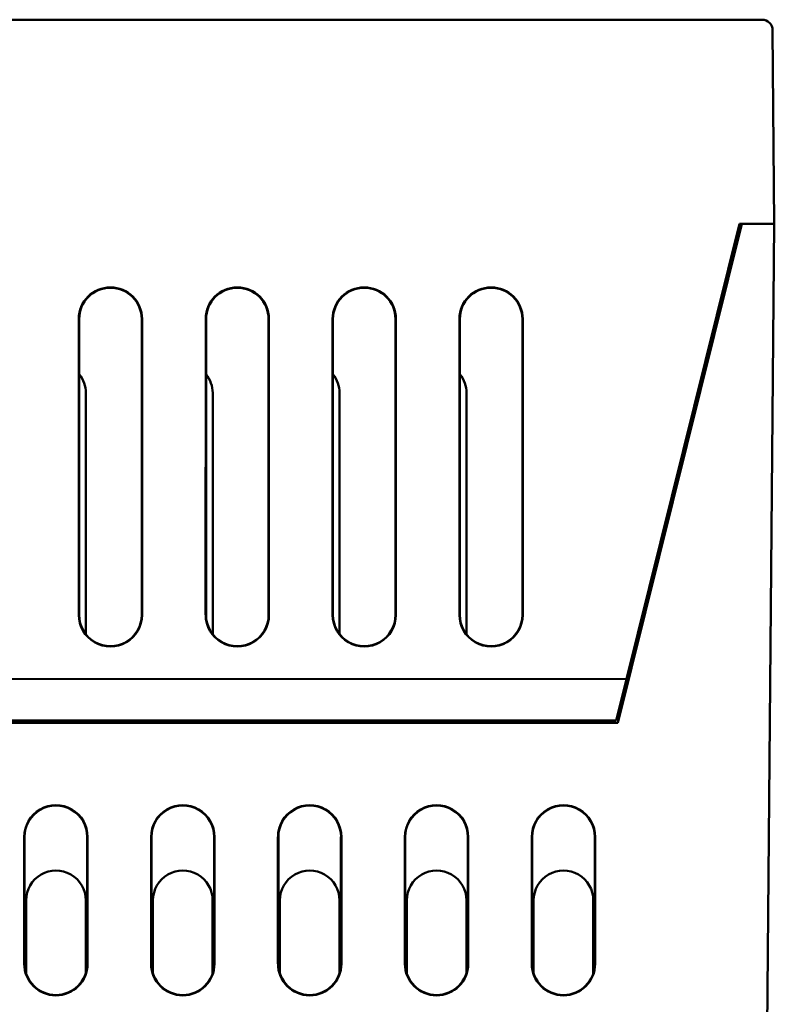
# Model space of a CAD drawing. Header units: inches. Extents: x -2.4 to 45.1, y -8.1 to 29.8.
# Tile 25 of 34: x 16.8 to 18.5, y -0.6 to 1.7. Entities that reach past the tile are written whole.
import ezdxf

# ---------------------------------------------------------------- set-up
doc = ezdxf.new("R2010")
doc.units = ezdxf.units.IN
doc.header["$MEASUREMENT"] = 0
doc.layers.add('Visible Edges(ANSI)', color=7, linetype='Continuous', lineweight=50)

msp = doc.modelspace()

# ---------------------------------------------------------------- linework, layer by layer
at = {"layer": 'Visible Edges(ANSI)'}
for p, q in [((18.5147, 1.7274), (13.2482, 1.7274)), ((18.5437, 1.2444), (18.5397, 1.7026)), ((18.4669, 1.2444), (18.174, 0.0644)), ((18.1945, 0.1676), (18.4617, 1.2444)), ((18.5187, 1.2444), (18.4617, 1.2444)), ((18.5122, -2.3658), (18.5437, 1.2444)), ((18.5437, 1.2444), (18.5187, 1.2444)), ((18.5437, 1.2444), (18.5437, 1.2444)), ((18.4429, 1.1477), (18.4431, 1.1693)), ((16.8993, 0.3194), (16.8994, 1.0194)), ((16.9002, 1.0194), (16.9002, 0.3194)), ((17.0481, 0.3194), (17.0481, 1.0194)), ((17.049, 1.0194), (17.049, 0.3194)), ((17.1993, 0.3194), (17.1994, 1.0194)), ((17.2002, 1.0194), (17.2002, 0.3194)), ((17.3481, 0.3194), (17.3481, 1.0194)), ((17.349, 1.0194), (17.349, 0.3194)), ((17.4993, 0.3194), (17.4994, 1.0194)), ((17.5002, 1.0194), (17.5002, 0.3194)), ((17.6481, 0.3194), (17.6481, 1.0194)), ((17.649, 1.0194), (17.649, 0.3194)), ((17.7993, 0.3194), (17.7994, 1.0194)), ((17.8002, 1.0194), (17.8002, 0.3194)), ((17.9481, 0.3194), (17.9481, 1.0194)), ((17.949, 1.0194), (17.949, 0.3194)), ((16.9159, 0.8444), (16.9159, 0.2738)), ((17.2159, 0.8444), (17.2159, 0.2738)), ((17.5159, 0.8444), (17.5159, 0.2738)), ((17.8159, 0.8444), (17.8159, 0.2738)), ((15.5641, 0.1682), (18.1945, 0.1676)), ((18.1945, 0.1676), (18.1701, 0.0694)), ((18.1701, 0.0694), (11.3924, 0.0694)), ((18.174, 0.0644), (11.4174, 0.0644)), ((16.7747, 0.0644), (16.7747, 0.0694)), ((16.9158, 0.0694), (16.9158, 0.0644)), ((17.0747, 0.0644), (17.0747, 0.0694)), ((17.2158, 0.0694), (17.2158, 0.0644)), ((17.3747, 0.0644), (17.3747, 0.0694)), ((17.5158, 0.0694), (17.5158, 0.0644)), ((17.6747, 0.0644), (17.6747, 0.0694)), ((17.8158, 0.0694), (17.8158, 0.0644)), ((17.9747, 0.0644), (17.9747, 0.0694)), ((18.1158, 0.0694), (18.1158, 0.0644)), ((16.7703, -0.5056), (16.7703, -0.2056)), ((16.7712, -0.2056), (16.7712, -0.5056)), ((16.9193, -0.5056), (16.9193, -0.2056)), ((16.9202, -0.2056), (16.9202, -0.5056)), ((17.0703, -0.5056), (17.0703, -0.2056)), ((17.0712, -0.2056), (17.0712, -0.5056)), ((17.2193, -0.5056), (17.2193, -0.2056)), ((17.2202, -0.2056), (17.2202, -0.5056)), ((17.3703, -0.5056), (17.3703, -0.2056)), ((17.3712, -0.2056), (17.3712, -0.5056)), ((17.5193, -0.5056), (17.5193, -0.2056)), ((17.5202, -0.2056), (17.5202, -0.5056)), ((17.6703, -0.5056), (17.6703, -0.2056)), ((17.6712, -0.2056), (17.6712, -0.5056)), ((17.8193, -0.5056), (17.8193, -0.2056)), ((17.8202, -0.2056), (17.8202, -0.5056)), ((17.9703, -0.5056), (17.9703, -0.2056)), ((17.9712, -0.2056), (17.9712, -0.5056)), ((18.1193, -0.5056), (18.1193, -0.2056)), ((18.1202, -0.2056), (18.1202, -0.5056)), ((16.7747, -0.5282), (16.7747, -0.3556)), ((16.9158, -0.3556), (16.9158, -0.5282)), ((17.0747, -0.5282), (17.0747, -0.3556)), ((17.2158, -0.3556), (17.2158, -0.5282)), ((17.3747, -0.5282), (17.3747, -0.3556)), ((17.5158, -0.3556), (17.5158, -0.5282)), ((17.6747, -0.5282), (17.6747, -0.3556)), ((17.8158, -0.3556), (17.8158, -0.5282)), ((17.9747, -0.5282), (17.9747, -0.3556)), ((18.1158, -0.3556), (18.1158, -0.5282))]:
    msp.add_line(p, q, dxfattribs=at)
for centre, radius, start, end in [((18.5147, 1.7024), 0.025, 0.5, 90), ((16.9742, 1.0194), 0.0748, 0.0044, 179.9956), ((16.9742, 1.0194), 0.0739, 0.0044, 179.9956), ((17.2742, 1.0194), 0.0748, 0.0044, 179.9956), ((17.2742, 1.0194), 0.0739, 0.0044, 179.9956), ((17.5742, 1.0194), 0.0748, 0.0044, 179.9956), ((17.5742, 1.0194), 0.0739, 0.0044, 179.9956), ((17.8742, 1.0194), 0.0748, 0.0044, 179.9956), ((17.8742, 1.0194), 0.0739, 0.0044, 179.9956), ((16.8453, 0.8444), 0.0706, 359.9956, 38.8977), ((17.1453, 0.8444), 0.0706, 359.9956, 38.8977), ((17.4453, 0.8444), 0.0706, 359.9956, 38.8977), ((17.7453, 0.8444), 0.0706, 359.9956, 38.8977), ((16.9742, 0.3194), 0.0748, 179.9956, 0.0044), ((16.9742, 0.3194), 0.074, 179.9956, 0.0044), ((17.2742, 0.3194), 0.0748, 179.9956, 0.0044), ((17.2742, 0.3194), 0.074, 179.9956, 0.0044), ((17.5742, 0.3194), 0.0748, 179.9956, 0.0044), ((17.5742, 0.3194), 0.074, 179.9956, 0.0044), ((17.8742, 0.3194), 0.0748, 179.9956, 0.0044), ((17.8742, 0.3194), 0.074, 179.9956, 0.0044), ((16.8453, -0.2056), 0.0749, 359.9956, 180.0044), ((16.8453, -0.2056), 0.0741, 359.9956, 180.0044), ((17.1453, -0.2056), 0.0749, 359.9956, 180.0044), ((17.1453, -0.2056), 0.0741, 359.9956, 180.0044), ((17.4453, -0.2056), 0.0749, 359.9956, 180.0044), ((17.4453, -0.2056), 0.0741, 359.9956, 180.0044), ((17.7453, -0.2056), 0.0749, 359.9956, 180.0044), ((17.7453, -0.2056), 0.0741, 359.9956, 180.0044), ((18.0453, -0.2056), 0.0749, 359.9956, 180.0044), ((18.0453, -0.2056), 0.0741, 359.9956, 180.0044), ((16.8453, -0.3556), 0.0705, 359.9956, 180.0044), ((17.1453, -0.3556), 0.0705, 359.9956, 180.0044), ((17.4453, -0.3556), 0.0705, 359.9956, 180.0044), ((17.7453, -0.3556), 0.0705, 359.9956, 180.0044), ((18.0453, -0.3556), 0.0705, 359.9956, 180.0044), ((16.8453, -0.5056), 0.0749, 180.0044, 359.9956), ((16.8453, -0.5056), 0.0741, 180.0044, 359.9956), ((17.1453, -0.5056), 0.0749, 180.0044, 359.9956), ((17.1453, -0.5056), 0.0741, 180.0044, 359.9956), ((17.4453, -0.5056), 0.0749, 180.0044, 359.9956), ((17.4453, -0.5056), 0.0741, 180.0044, 359.9956), ((17.7453, -0.5056), 0.0749, 180.0044, 359.9956), ((17.7453, -0.5056), 0.0741, 180.0044, 359.9956), ((18.0453, -0.5056), 0.0749, 180.0044, 359.9956), ((18.0453, -0.5056), 0.0741, 180.0044, 359.9956)]:
    msp.add_arc(centre, radius, start, end, dxfattribs=at)

doc.saveas('drawing.dxf')
